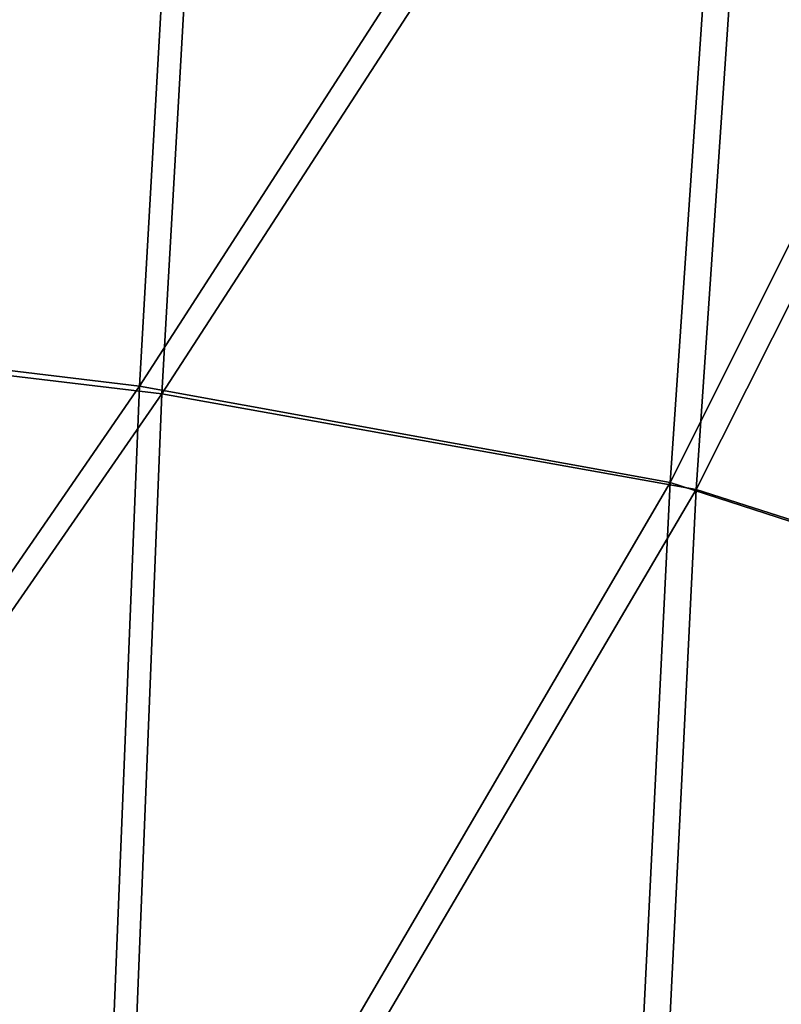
# Model space of a CAD drawing. Header units: millimetres. Extents: x -280 to 280, y 0 to 824.
# Tile 169 of 185: x 176 to 201, y 495 to 528. Entities that reach past the tile are written whole.
import ezdxf

# ---------------------------------------------------------------- set-up
doc = ezdxf.new("R2010")
doc.units = ezdxf.units.MM
doc.header["$LTSCALE"] = 101.851852
doc.layers.add('106', color=7, linetype='CONTINUOUS')
doc.layers.add('84', color=7, linetype='CONTINUOUS')

msp = doc.modelspace()

# ---------------------------------------------------------------- linework, layer by layer
at = {"layer": '106', "linetype": 'Continuous'}
for points in [[(159.82, 554.699, -430.654), (182.586, 550.658, -408.243), (158.184, 518.101, -425.202), (159.82, 554.699, -430.654)], [(158.184, 518.101, -425.202), (182.586, 550.658, -408.243), (180.583, 515.429, -403.381), (158.184, 518.101, -425.202)], [(182.586, 550.658, -408.243), (200.37, 545.948, -383.024), (180.583, 515.429, -403.381), (182.586, 550.658, -408.243)], [(180.583, 515.429, -403.381), (200.37, 545.948, -383.024), (198.074, 512.295, -378.866), (180.583, 515.429, -403.381)], [(200.37, 545.948, -383.024), (212.223, 540.402, -355.63), (198.074, 512.295, -378.866), (200.37, 545.948, -383.024)], [(212.223, 540.402, -355.63), (209.882, 508.52, -352.296), (198.074, 512.295, -378.866), (212.223, 540.402, -355.63)], [(158.184, 518.101, -425.202), (180.583, 515.429, -403.381), (157.053, 481.422, -420.261), (158.184, 518.101, -425.202)], [(157.053, 481.422, -420.261), (180.583, 515.429, -403.381), (179.156, 480.129, -398.914), (157.053, 481.422, -420.261)], [(180.583, 515.429, -403.381), (198.074, 512.295, -378.866), (179.156, 480.129, -398.914), (180.583, 515.429, -403.381)], [(179.156, 480.129, -398.914), (198.074, 512.295, -378.866), (196.407, 478.582, -374.975), (179.156, 480.129, -398.914)], [(198.074, 512.295, -378.866), (209.882, 508.52, -352.296), (196.407, 478.582, -374.975), (198.074, 512.295, -378.866)], [(209.882, 508.52, -352.296), (208.166, 476.602, -349.083), (196.407, 478.582, -374.975), (209.882, 508.52, -352.296)]]:
    msp.add_3dface(points, dxfattribs=at)
at = {"layer": '84', "linetype": 'Continuous'}
for points in [[(181.854, 550.91, -407.601), (159.206, 554.964, -429.902), (157.566, 518.366, -424.45), (181.854, 550.91, -407.601)], [(179.845, 515.68, -402.741), (181.854, 550.91, -407.601), (157.566, 518.366, -424.45), (179.845, 515.68, -402.741)], [(199.526, 546.184, -382.53), (181.854, 550.91, -407.601), (179.845, 515.68, -402.741), (199.526, 546.184, -382.53)], [(197.227, 512.528, -378.373), (199.526, 546.184, -382.53), (179.845, 515.68, -402.741), (197.227, 512.528, -378.373)], [(211.287, 540.611, -355.331), (199.526, 546.184, -382.53), (197.227, 512.528, -378.373), (211.287, 540.611, -355.331)], [(208.945, 508.729, -351.993), (211.287, 540.611, -355.331), (197.227, 512.528, -378.373), (208.945, 508.729, -351.993)], [(179.845, 515.68, -402.741), (157.566, 518.366, -424.45), (156.431, 481.687, -419.509), (179.845, 515.68, -402.741)], [(178.414, 480.379, -398.275), (179.845, 515.68, -402.741), (156.431, 481.687, -419.509), (178.414, 480.379, -398.275)], [(197.227, 512.528, -378.373), (179.845, 515.68, -402.741), (178.414, 480.379, -398.275), (197.227, 512.528, -378.373)], [(195.555, 478.813, -374.484), (197.227, 512.528, -378.373), (178.414, 480.379, -398.275), (195.555, 478.813, -374.484)], [(208.945, 508.729, -351.993), (197.227, 512.528, -378.373), (195.555, 478.813, -374.484), (208.945, 508.729, -351.993)], [(207.226, 476.806, -348.777), (208.945, 508.729, -351.993), (195.555, 478.813, -374.484), (207.226, 476.806, -348.777)]]:
    msp.add_3dface(points, dxfattribs=at)

doc.saveas('drawing.dxf')
